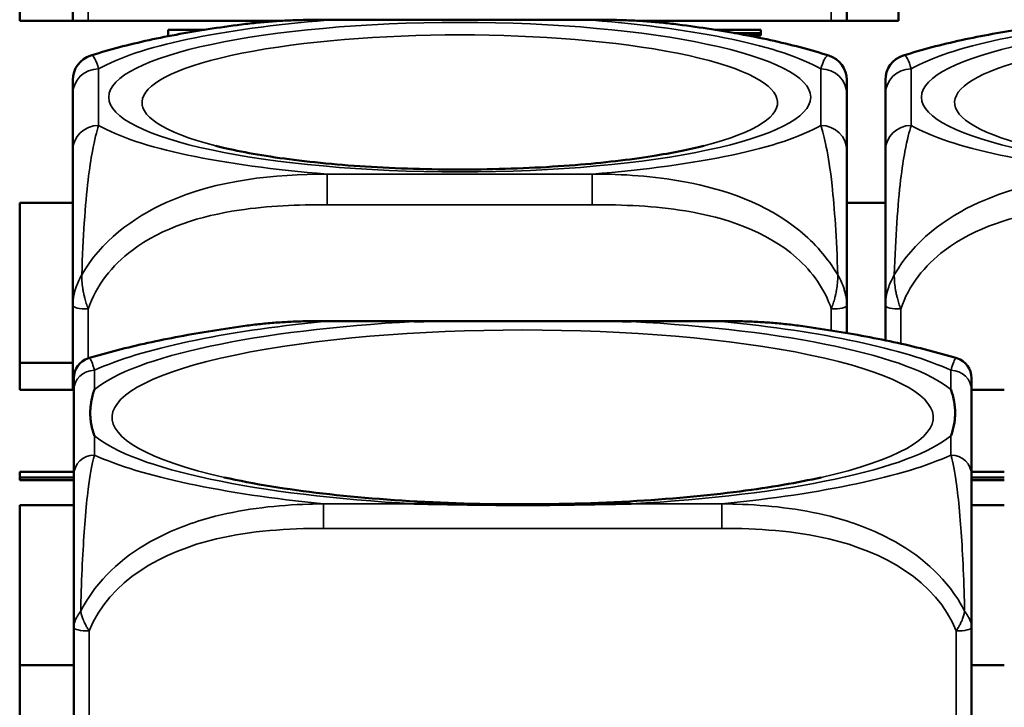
# Model space of a CAD drawing. Header units: inches. Extents: x 3.3 to 58.3, y 0.8 to 38.3.
# Tile 12 of 162: x 22.087 to 22.838, y 3.684 to 4.209. Entities that reach past the tile are written whole.
import ezdxf

# ---------------------------------------------------------------- set-up
doc = ezdxf.new("R2010")
doc.units = ezdxf.units.IN
doc.header["$MEASUREMENT"] = 0
doc.layers.add('Visible (ANSI)', color=7, linetype='Continuous', lineweight=50)
doc.layers.add('Visible Narrow (ANSI)', color=7, linetype='Continuous', lineweight=35)

msp = doc.modelspace()

# ---------------------------------------------------------------- linework, layer by layer
at = {"layer": 'Visible (ANSI)'}
for p, q in [((22.08707, 4.20768), (22.08707, 4.35042)), ((22.75762, 4.35042), (22.75762, 4.20768)), ((22.12758, 4.27192), (22.12758, 4.20768)), ((22.71813, 4.20768), (22.71813, 4.27192)), ((22.28675, 4.20768), (22.08707, 4.20768)), ((22.3217, 4.20855), (22.524, 4.20855)), ((22.75762, 4.20768), (22.55896, 4.20768)), ((22.20035, 4.20087), (22.22811, 4.20087)), ((22.20035, 4.19597), (22.20035, 4.20087)), ((22.6176, 4.20087), (22.65249, 4.20087)), ((22.65249, 4.20087), (22.65249, 4.19835)), ((22.21362, 4.19844), (22.21362, 4.19851)), ((22.21362, 4.19851), (22.21404, 4.19851)), ((22.65249, 4.19835), (22.63258, 4.19835)), ((22.65249, 4.1964), (22.64315, 4.1964)), ((22.65249, 4.1964), (22.65249, 4.19835)), ((22.12758, 4.15173), (22.12758, 4.10867)), ((22.71813, 4.10867), (22.71813, 4.15173)), ((22.74758, 4.15173), (22.74758, 4.10867)), ((22.08707, 3.92607), (22.08707, 4.0688)), ((22.08707, 4.0688), (22.12758, 4.0688)), ((22.71813, 4.0688), (22.74758, 4.0688)), ((22.12758, 3.99031), (22.12758, 3.92607)), ((22.71813, 3.96945), (22.71813, 3.99031)), ((22.74758, 3.99031), (22.74758, 3.96388)), ((22.3189, 3.97861), (22.62282, 3.97861)), ((22.12758, 3.94667), (22.08707, 3.94667)), ((22.12834, 3.92607), (22.08707, 3.92607)), ((22.12834, 3.92565), (22.12834, 3.86096)), ((22.83834, 3.92607), (22.81337, 3.92607)), ((22.81337, 3.86096), (22.81337, 3.92565)), ((22.08707, 3.85925), (22.08707, 3.86351)), ((22.08707, 3.86351), (22.12834, 3.86351)), ((22.81337, 3.86351), (22.83834, 3.86351)), ((22.08707, 3.8573), (22.08707, 3.85925)), ((22.12834, 3.85925), (22.08707, 3.85925)), ((22.12834, 3.8573), (22.08707, 3.8573)), ((22.83834, 3.85925), (22.81337, 3.85925)), ((22.83834, 3.8573), (22.81337, 3.8573)), ((22.08707, 3.3688), (22.08707, 3.83816)), ((22.08707, 3.83816), (22.12834, 3.83816)), ((22.81337, 3.83816), (22.83834, 3.83816)), ((22.12834, 3.74465), (22.12834, 3.66472)), ((22.81337, 3.66472), (22.81337, 3.74465)), ((22.12834, 3.71603), (22.08707, 3.71603)), ((22.83834, 3.71603), (22.81337, 3.71603))]:
    msp.add_line(p, q, dxfattribs=at)
for centre, radius, start, end in [((22.14726, 4.16244), 0.01969, 107.64319, 180), ((22.69844, 4.16244), 0.01969, 0, 72.35681), ((22.76726, 4.16244), 0.01969, 107.64319, 180), ((22.14409, 3.93508), 0.01575, 106.91867, 180), ((22.79763, 3.93508), 0.01575, 0, 73.08133)]:
    msp.add_arc(centre, radius, start, end, dxfattribs=at)
for points, knots in [([(22.2596, 4.2053), (22.2638, 4.20582), (22.26798, 4.20626), (22.27634, 4.20701), (22.28052, 4.20732), (22.28884, 4.20781), (22.29299, 4.208), (22.30125, 4.2083), (22.30537, 4.20839), (22.31357, 4.20852), (22.31765, 4.20855), (22.3217, 4.20855)], [-0.408153, -0.408153, -0.408153, -0.408153, -0.3779132, -0.3779132, -0.3476733, -0.3476733, -0.3174335, -0.3174335, -0.2871936, -0.2871936, -0.2569537, -0.2569537, -0.2569537, -0.2569537]), ([(22.524, 4.20855), (22.52806, 4.20855), (22.53214, 4.20852), (22.54033, 4.20839), (22.54445, 4.2083), (22.55271, 4.208), (22.55686, 4.20781), (22.56518, 4.20732), (22.56936, 4.20701), (22.57772, 4.20626), (22.58191, 4.20582), (22.5861, 4.2053)], [0.2569517, 0.2569517, 0.2569517, 0.2569517, 0.2872237, 0.2872237, 0.3174956, 0.3174956, 0.3477676, 0.3477676, 0.3780395, 0.3780395, 0.4083115, 0.4083115, 0.4083115, 0.4083115]), ([(22.2596, 4.2053), (22.25091, 4.20422), (22.24236, 4.20305), (22.22561, 4.20051), (22.21739, 4.19914), (22.20131, 4.1962), (22.19344, 4.19463), (22.17804, 4.19126), (22.1705, 4.18945), (22.15571, 4.18556), (22.14845, 4.18348), (22.1413, 4.1812)], [3.667393, 3.667393, 3.667393, 3.667393, 3.7579435, 3.7579435, 3.8484939, 3.8484939, 3.9390443, 3.9390443, 4.0295947, 4.0295947, 4.1201451, 4.1201451, 4.1201451, 4.1201451]), ([(22.70441, 4.1812), (22.69725, 4.18348), (22.69, 4.18556), (22.67521, 4.18945), (22.66767, 4.19126), (22.65227, 4.19463), (22.6444, 4.1962), (22.62831, 4.19914), (22.6201, 4.20051), (22.60335, 4.20305), (22.5948, 4.20422), (22.5861, 4.2053)], [2.1581559, 2.1581559, 2.1581559, 2.1581559, 2.2487063, 2.2487063, 2.3392567, 2.3392567, 2.4298072, 2.4298072, 2.5203576, 2.5203576, 2.610908, 2.610908, 2.610908, 2.610908]), ([(22.8796, 4.2053), (22.87091, 4.20422), (22.86236, 4.20305), (22.84561, 4.20051), (22.83739, 4.19914), (22.82131, 4.1962), (22.81344, 4.19463), (22.79804, 4.19126), (22.7905, 4.18945), (22.77571, 4.18556), (22.76845, 4.18348), (22.7613, 4.1812)], [3.667393, 3.667393, 3.667393, 3.667393, 3.7579435, 3.7579435, 3.8484939, 3.8484939, 3.9390443, 3.9390443, 4.0295947, 4.0295947, 4.1201451, 4.1201451, 4.1201451, 4.1201451]), ([(22.12758, 4.16245), (22.12758, 4.16244), (22.12758, 4.16225), (22.12758, 4.16191), (22.12758, 4.16051), (22.12758, 4.1565), (22.12758, 4.15173)], [-0.469118, -0.469118, -0.469118, -0.469118, -0.427691, -0.427691, -0.427691, -0.2569517, -0.2569517, -0.2569517, -0.2569517]), ([(22.71813, 4.15173), (22.71813, 4.15677), (22.71813, 4.16097), (22.71813, 4.16213), (22.71813, 4.16233), (22.71813, 4.16244), (22.71813, 4.16244)], [0.2569537, 0.2569537, 0.2569537, 0.2569537, 0.4371919, 0.4371919, 0.4371919, 0.468946, 0.468946, 0.468946, 0.468946]), ([(22.74758, 4.16245), (22.74758, 4.16244), (22.74758, 4.16225), (22.74758, 4.16191), (22.74758, 4.16051), (22.74758, 4.1565), (22.74758, 4.15173)], [-0.469118, -0.469118, -0.469118, -0.469118, -0.427691, -0.427691, -0.427691, -0.2569517, -0.2569517, -0.2569517, -0.2569517]), ([(22.60902, 4.11228), (22.59831, 4.10955), (22.58495, 4.10683), (22.55222, 4.10168), (22.53224, 4.09935), (22.48814, 4.09582), (22.46383, 4.09469), (22.41416, 4.094), (22.38877, 4.09446), (22.34031, 4.09694), (22.31721, 4.09894), (22.27665, 4.10404), (22.25897, 4.1071), (22.24191, 4.11098), (22.23922, 4.11163), (22.23669, 4.11228)], [5.410065, 5.410065, 5.410065, 5.410065, 5.649234, 5.649234, 5.925689, 5.925689, 6.220276, 6.220276, 6.52089, 6.52089, 6.81919, 6.81919, 7.104492, 7.104492, 7.16119, 7.16119, 7.16119, 7.16119]), ([(22.12758, 4.10867), (22.12758, 4.10363), (22.12758, 4.09762), (22.12758, 4.08883), (22.12758, 4.07729), (22.12758, 4.06048), (22.12758, 4.03502), (22.12758, 4.02186), (22.12758, 4.00647), (22.12758, 3.99031)], [0.2569537, 0.2569537, 0.2569537, 0.2569537, 0.4371919, 0.4371919, 0.4371919, 0.6739428, 0.6739428, 0.6739428, 0.7963818, 0.7963818, 0.7963818, 0.7963818]), ([(22.71813, 3.99031), (22.71813, 4.00938), (22.71813, 4.02748), (22.71813, 4.04214), (22.71813, 4.06472), (22.71813, 4.07969), (22.71813, 4.09022), (22.71813, 4.09827), (22.71813, 4.1039), (22.71813, 4.10867)], [-0.7968224, -0.7968224, -0.7968224, -0.7968224, -0.6514613, -0.6514613, -0.6514613, -0.427691, -0.427691, -0.427691, -0.2569517, -0.2569517, -0.2569517, -0.2569517]), ([(22.74758, 4.10867), (22.74758, 4.10363), (22.74758, 4.09762), (22.74758, 4.08883), (22.74758, 4.07729), (22.74758, 4.06048), (22.74758, 4.03502), (22.74758, 4.02186), (22.74758, 4.00647), (22.74758, 3.99031)], [0.2569537, 0.2569537, 0.2569537, 0.2569537, 0.4371919, 0.4371919, 0.4371919, 0.6739428, 0.6739428, 0.6739428, 0.7963818, 0.7963818, 0.7963818, 0.7963818]), ([(22.26055, 3.9751), (22.25165, 3.97389), (22.2429, 3.9726), (22.22573, 3.96985), (22.21731, 3.96839), (22.20083, 3.96528), (22.19277, 3.96364), (22.17699, 3.96016), (22.16927, 3.95832), (22.15416, 3.95442), (22.14676, 3.95235), (22.13951, 3.95015)], [3.7088552, 3.7088552, 3.7088552, 3.7088552, 3.7874457, 3.7874457, 3.8660363, 3.8660363, 3.9446268, 3.9446268, 4.0232173, 4.0232173, 4.1018079, 4.1018079, 4.1018079, 4.1018079]), ([(22.26055, 3.9751), (22.26447, 3.97563), (22.26839, 3.97609), (22.27622, 3.97688), (22.28013, 3.97721), (22.28794, 3.97775), (22.29184, 3.97797), (22.29962, 3.9783), (22.3035, 3.97842), (22.31123, 3.97857), (22.31507, 3.97861), (22.3189, 3.97861)], [-0.1421395, -0.1421395, -0.1421395, -0.1421395, -0.1137116, -0.1137116, -0.0852837, -0.0852837, -0.0568558, -0.0568558, -0.0284279, -0.0284279, 0, 0, 0, 0]), ([(22.38811, 3.97825), (22.38855, 3.97825), (22.38898, 3.97826), (22.40549, 3.97852), (22.42155, 3.97857), (22.44451, 3.9786), (22.4512, 3.9786), (22.46038, 3.97861), (22.46285, 3.97861), (22.46693, 3.97861), (22.46854, 3.97861), (22.47167, 3.97861), (22.47319, 3.97861), (22.47676, 3.97861), (22.47881, 3.97861), (22.48499, 3.97861), (22.48911, 3.9786), (22.49885, 3.9786), (22.50445, 3.97859), (22.52421, 3.97855), (22.53825, 3.97849), (22.55273, 3.97826), (22.55317, 3.97825), (22.55361, 3.97825)], [-0.416114, -0.416114, -0.416114, -0.416114, -0.4127691, -0.4127691, -0.2896446, -0.2896446, -0.2388934, -0.2388934, -0.2201881, -0.2201881, -0.2080204, -0.2080204, -0.196499, -0.196499, -0.1809939, -0.1809939, -0.149741, -0.149741, -0.1073162, -0.1073162, 0, 0, 0.0033356, 0.0033356, 0.0033356, 0.0033356]), ([(22.62282, 3.97861), (22.62665, 3.97861), (22.63049, 3.97857), (22.63822, 3.97842), (22.64209, 3.9783), (22.64987, 3.97797), (22.65377, 3.97775), (22.66159, 3.97721), (22.6655, 3.97688), (22.67333, 3.97609), (22.67725, 3.97563), (22.68116, 3.9751)], [0, 0, 0, 0, 0.0284279, 0.0284279, 0.0568558, 0.0568558, 0.0852837, 0.0852837, 0.1137116, 0.1137116, 0.1421395, 0.1421395, 0.1421395, 0.1421395]), ([(22.80221, 3.95015), (22.79495, 3.95235), (22.78756, 3.95442), (22.77245, 3.95832), (22.76473, 3.96016), (22.74895, 3.96364), (22.74088, 3.96528), (22.7244, 3.96839), (22.71599, 3.96985), (22.69882, 3.9726), (22.69007, 3.97389), (22.68116, 3.9751)], [2.1813774, 2.1813774, 2.1813774, 2.1813774, 2.259968, 2.259968, 2.3385585, 2.3385585, 2.417149, 2.417149, 2.4957396, 2.4957396, 2.5743301, 2.5743301, 2.5743301, 2.5743301]), ([(22.81337, 3.92565), (22.81337, 3.92641), (22.81337, 3.92714), (22.81337, 3.92784), (22.81337, 3.93213), (22.81337, 3.93512), (22.81337, 3.93511)], [0, 0, 0, 0, 0.0272471, 0.0272471, 0.0272471, 0.1946839, 0.1946839, 0.1946839, 0.1946839]), ([(22.14409, 3.89108), (22.14406, 3.89117), (22.14402, 3.89126), (22.14278, 3.89477), (22.14192, 3.89806), (22.14121, 3.90282), (22.14107, 3.90422), (22.14096, 3.90615), (22.14094, 3.90668), (22.14092, 3.90754), (22.14091, 3.90788), (22.14091, 3.90855), (22.14091, 3.90887), (22.14093, 3.90963), (22.14094, 3.91007), (22.141, 3.9114), (22.14106, 3.91229), (22.14126, 3.9144), (22.14142, 3.91562), (22.14214, 3.91994), (22.14293, 3.92303), (22.14402, 3.92612), (22.14406, 3.92621), (22.14409, 3.9263)], [-0.416114, -0.416114, -0.416114, -0.416114, -0.4127691, -0.4127691, -0.2896446, -0.2896446, -0.2388934, -0.2388934, -0.2201881, -0.2201881, -0.2080204, -0.2080204, -0.196499, -0.196499, -0.1809939, -0.1809939, -0.149741, -0.149741, -0.1073162, -0.1073162, 0, 0, 0.0033356, 0.0033356, 0.0033356, 0.0033356]), ([(22.79763, 3.9263), (22.79766, 3.92621), (22.79769, 3.92612), (22.79894, 3.9226), (22.7998, 3.91905), (22.8005, 3.91404), (22.80065, 3.91259), (22.80076, 3.91061), (22.80078, 3.91008), (22.8008, 3.90921), (22.8008, 3.90887), (22.8008, 3.9082), (22.8008, 3.90788), (22.80079, 3.90712), (22.80078, 3.90669), (22.80072, 3.90538), (22.80066, 3.90452), (22.80045, 3.90248), (22.80029, 3.90132), (22.79957, 3.89722), (22.79878, 3.89434), (22.79769, 3.89126), (22.79766, 3.89117), (22.79763, 3.89108)], [-0.416114, -0.416114, -0.416114, -0.416114, -0.4127691, -0.4127691, -0.2896446, -0.2896446, -0.2388934, -0.2388934, -0.2201881, -0.2201881, -0.2080204, -0.2080204, -0.196499, -0.196499, -0.1809939, -0.1809939, -0.149741, -0.149741, -0.1073162, -0.1073162, 0, 0, 0.0033356, 0.0033356, 0.0033356, 0.0033356]), ([(22.12834, 3.86096), (22.12834, 3.85516), (22.12834, 3.84746), (22.12834, 3.83559), (22.12834, 3.81741), (22.12834, 3.78621), (22.12834, 3.74465)], [3.9382945, 3.9382945, 3.9382945, 3.9382945, 4.1457245, 4.1457245, 4.1457245, 4.463515, 4.463515, 4.463515, 4.463515]), ([(22.69851, 3.85928), (22.68099, 3.85534), (22.65994, 3.85167), (22.61081, 3.84527), (22.58222, 3.84266), (22.52124, 3.83925), (22.48874, 3.8385), (22.424, 3.83912), (22.39177, 3.8405), (22.33171, 3.84516), (22.30383, 3.84842), (22.26626, 3.8545), (22.25406, 3.85684), (22.24321, 3.85928)], [5.469743, 5.469743, 5.469743, 5.469743, 5.734301, 5.734301, 6.025686, 6.025686, 6.328033, 6.328033, 6.632722, 6.632722, 6.932824, 6.932824, 7.096627, 7.096627, 7.096627, 7.096627]), ([(22.81337, 3.74465), (22.81337, 3.78621), (22.81337, 3.81741), (22.81337, 3.83559), (22.81337, 3.84746), (22.81337, 3.85516), (22.81337, 3.86096)], [-0.5252205, -0.5252205, -0.5252205, -0.5252205, -0.20743, -0.20743, -0.20743, 0, 0, 0, 0]), ([(22.55361, 3.83914), (22.55317, 3.83913), (22.55273, 3.83912), (22.53825, 3.83888), (22.52421, 3.83861), (22.50445, 3.83835), (22.49885, 3.83828), (22.48911, 3.8382), (22.48499, 3.83818), (22.47881, 3.83815), (22.47676, 3.83815), (22.47319, 3.83814), (22.47167, 3.83814), (22.46854, 3.83814), (22.46693, 3.83814), (22.46285, 3.83815), (22.46038, 3.83816), (22.4512, 3.83821), (22.44451, 3.83827), (22.42155, 3.83853), (22.40549, 3.83885), (22.38898, 3.83912), (22.38855, 3.83913), (22.38811, 3.83914)], [-0.4149464, -0.4149464, -0.4149464, -0.4149464, -0.41162, -0.41162, -0.3046026, -0.3046026, -0.2622958, -0.2622958, -0.23113, -0.23113, -0.215668, -0.215668, -0.2041787, -0.2041787, -0.1920448, -0.1920448, -0.1733916, -0.1733916, -0.1227817, -0.1227817, 0, 0, 0.0033356, 0.0033356, 0.0033356, 0.0033356])]:
    msp.add_open_spline(points, degree=3, knots=knots, dxfattribs=at)
msp.add_open_spline([(22.12834, 3.93508), (22.12834, 3.93508), (22.12834, 3.93109), (22.12834, 3.92565)], degree=3, dxfattribs=at)
at = {"layer": 'Visible Narrow (ANSI)'}
for p, q in [((22.13939, 4.20768), (22.13939, 4.26941)), ((22.70632, 4.26941), (22.70632, 4.20768)), ((22.3217, 4.20855), (22.3217, 4.2081)), ((22.3217, 4.2081), (22.524, 4.2081)), ((22.524, 4.20855), (22.524, 4.2081)), ((22.14726, 4.1279), (22.14726, 4.17097)), ((22.69844, 4.17097), (22.69844, 4.1279)), ((22.76726, 4.1279), (22.76726, 4.17097)), ((22.524, 4.09077), (22.3217, 4.09077)), ((22.3217, 4.06735), (22.3217, 4.09077)), ((22.524, 4.06735), (22.524, 4.09077)), ((22.3217, 4.06735), (22.524, 4.06735)), ((22.13939, 3.95011), (22.13939, 3.98779)), ((22.70632, 3.98779), (22.70632, 3.9714)), ((22.75939, 3.96133), (22.75939, 3.98779)), ((22.3189, 3.97861), (22.3189, 3.97825)), ((22.3189, 3.97825), (22.38811, 3.97825)), ((22.55361, 3.97825), (22.62282, 3.97825)), ((22.62282, 3.97861), (22.62282, 3.97825)), ((22.14409, 3.9263), (22.14409, 3.94104)), ((22.79763, 3.94104), (22.79763, 3.9263)), ((22.14409, 3.87634), (22.14409, 3.89108)), ((22.79763, 3.89108), (22.79763, 3.87634)), ((22.3189, 3.83914), (22.3189, 3.8204)), ((22.38811, 3.83914), (22.3189, 3.83914)), ((22.62282, 3.83914), (22.55361, 3.83914)), ((22.62282, 3.83914), (22.62282, 3.8204)), ((22.3189, 3.8204), (22.62282, 3.8204)), ((22.14015, 3.66472), (22.14015, 3.74214)), ((22.80156, 3.74214), (22.80156, 3.66472))]:
    msp.add_line(p, q, dxfattribs=at)
for centre, major_axis, ratio, start_param, end_param in [((22.42285, 4.14943), (-0.29357, 0), 0.21286, 5.064156, 5.931419), ((22.42285, 4.14943), (0.29357, 0), 0.21286, 0.351767, 1.21903), ((23.04285, 4.14943), (-0.29357, 0), 0.21286, 5.064156, 5.931419), ((22.42285, 4.14534), (-0.24244, 0), 0.21286, 2.446359, 6.978419), ((23.04285, 4.14534), (-0.24244, 0), 0.21286, 2.446359, 6.978419), ((22.14726, 4.15173), (-0.01969, 0), 0.977083, 4.712389, 6.283185), ((22.69844, 4.15173), (0.01969, 0), 0.977083, 0, 1.570796), ((22.76726, 4.15173), (-0.01969, 0), 0.977083, 4.712389, 6.283185), ((22.14726, 4.10867), (-0.01969, 0), 0.977083, 4.712389, 6.283185), ((22.42285, 4.14943), (-0.29357, 0), 0.21286, 0.351767, 1.21903), ((22.42285, 4.14943), (0.29357, 0), 0.21286, 5.064156, 5.931419), ((22.69844, 4.10867), (0.01969, 0), 0.977083, 0, 1.570796), ((22.76726, 4.10867), (-0.01969, 0), 0.977083, 4.712389, 6.283185), ((23.04285, 4.14943), (-0.29357, 0), 0.21286, 0.351767, 1.21903), ((22.13939, 3.99031), (-0.01181, 0), 0.21286, 0, 1.570796), ((22.70632, 3.99031), (0.01181, 0), 0.21286, 4.712389, 6.283185), ((22.75939, 3.99031), (-0.01181, 0), 0.21286, 0, 1.570796), ((22.47086, 3.90509), (-0.31328, 0), 0.21286, 2.384238, 7.04054), ((22.47086, 3.90869), (-0.33708, 0), 0.21286, 4.960405, 6.035169), ((22.47086, 3.90869), (-0.36037, 0), 0.21286, 5.147686, 5.847888), ((22.47086, 3.90869), (0.33708, 0), 0.21286, 0.248016, 1.32278), ((22.47086, 3.90869), (-0.36037, 0), 0.21286, 3.57689, 4.277092), ((23.18086, 3.90509), (-0.31328, 0), 0.21286, 2.384238, 7.04054), ((22.14409, 3.92565), (-0.01575, 0), 0.977083, 4.712389, 6.283185), ((22.79763, 3.92565), (0.01575, 0), 0.977083, 0, 1.570796), ((22.47086, 3.90869), (-0.33708, 0), 0.21286, 0.248016, 1.32278), ((22.47086, 3.90869), (0.33708, 0), 0.21286, 4.960405, 6.035169), ((22.14409, 3.86096), (-0.01575, 0), 0.977083, 4.712389, 6.283185), ((22.47086, 3.90869), (0.36037, 0), 0.21286, 3.57689, 4.277092), ((22.47086, 3.90869), (0.36037, 0), 0.21286, 5.147686, 5.847888), ((22.79763, 3.86096), (0.01575, 0), 0.977083, 0, 1.570796), ((22.14015, 3.74465), (-0.01181, 0), 0.21286, 0, 1.570796), ((22.80156, 3.74465), (0.01181, 0), 0.21286, 4.712389, 6.283185)]:
    msp.add_ellipse(centre, major_axis=major_axis, ratio=ratio, start_param=start_param, end_param=end_param, dxfattribs=at)
for centre in [(22.42285, 4.14943), (23.04285, 4.14943)]:
    msp.add_ellipse(centre, major_axis=(-0.26779, 0), ratio=0.21286, dxfattribs=at)
for points in [[(22.25959, 4.20531), (22.28042, 4.20797), (22.30101, 4.20865), (22.3217, 4.2081)], [(22.524, 4.2081), (22.54449, 4.20842), (22.56546, 4.20805), (22.58636, 4.20544)], [(22.14726, 4.17097), (22.14556, 4.17717), (22.14341, 4.18212), (22.1413, 4.18133)], [(22.76726, 4.17097), (22.76556, 4.17717), (22.76341, 4.18212), (22.7613, 4.18133)]]:
    msp.add_open_spline(points, degree=3, dxfattribs=at)
for points, knots in [([(22.70441, 4.1812), (22.704, 4.18133), (22.70359, 4.18125), (22.70149, 4.17991), (22.69985, 4.17626), (22.69844, 4.17097)], [-0.468946, -0.468946, -0.468946, -0.468946, -0.427691, -0.427691, -0.2569537, -0.2569537, -0.2569537, -0.2569537]), ([(22.13443, 4.01383), (22.13492, 4.0281), (22.13557, 4.04181), (22.13805, 4.0792), (22.14033, 4.09638), (22.14422, 4.11702), (22.14586, 4.12325), (22.14726, 4.1279)], [-0.7478145, -0.7478145, -0.7478145, -0.7478145, -0.6493253, -0.6493253, -0.427691, -0.427691, -0.2569537, -0.2569537, -0.2569537, -0.2569537]), ([(22.69844, 4.1279), (22.70084, 4.11942), (22.70413, 4.10764), (22.70875, 4.0652), (22.71036, 4.042), (22.71128, 4.01383)], [0.2569517, 0.2569517, 0.2569517, 0.2569517, 0.5559983, 0.5559983, 0.7482818, 0.7482818, 0.7482818, 0.7482818]), ([(22.75443, 4.01383), (22.75492, 4.0281), (22.75557, 4.04181), (22.75805, 4.0792), (22.76033, 4.09638), (22.76422, 4.11702), (22.76586, 4.12325), (22.76726, 4.1279)], [-0.7478145, -0.7478145, -0.7478145, -0.7478145, -0.6493253, -0.6493253, -0.427691, -0.427691, -0.2569537, -0.2569537, -0.2569537, -0.2569537]), ([(22.3217, 4.09077), (22.28123, 4.0904), (22.23886, 4.08693), (22.17321, 4.05748), (22.14879, 4.03914), (22.13443, 4.01383)], [0.2569517, 0.2569517, 0.2569517, 0.2569517, 0.5559983, 0.5559983, 0.7482818, 0.7482818, 0.7482818, 0.7482818]), ([(22.71128, 4.01383), (22.70363, 4.02657), (22.69361, 4.03829), (22.65657, 4.06832), (22.62486, 4.07924), (22.5706, 4.08915), (22.54737, 4.0908), (22.524, 4.09077)], [-0.7478145, -0.7478145, -0.7478145, -0.7478145, -0.6493253, -0.6493253, -0.427691, -0.427691, -0.2569537, -0.2569537, -0.2569537, -0.2569537]), ([(22.9417, 4.09077), (22.90123, 4.0904), (22.85886, 4.08693), (22.79321, 4.05748), (22.76879, 4.03914), (22.75443, 4.01383)], [0.2569517, 0.2569517, 0.2569517, 0.2569517, 0.5559983, 0.5559983, 0.7482818, 0.7482818, 0.7482818, 0.7482818]), ([(22.13939, 3.98779), (22.14512, 4.00564), (22.15761, 4.02109), (22.17283, 4.03251), (22.19626, 4.0501), (22.22538, 4.05887), (22.25446, 4.06322), (22.27664, 4.06654), (22.2993, 4.06735), (22.3217, 4.06735)], [-0.7968224, -0.7968224, -0.7968224, -0.7968224, -0.6514613, -0.6514613, -0.6514613, -0.427691, -0.427691, -0.427691, -0.2569517, -0.2569517, -0.2569517, -0.2569517]), ([(22.524, 4.06735), (22.54766, 4.06735), (22.57165, 4.06644), (22.59501, 4.06263), (22.6257, 4.05762), (22.65657, 4.04737), (22.67982, 4.02687), (22.69184, 4.01627), (22.70146, 4.00292), (22.70632, 3.98779)], [0.2569537, 0.2569537, 0.2569537, 0.2569537, 0.4371919, 0.4371919, 0.4371919, 0.6739428, 0.6739428, 0.6739428, 0.7963818, 0.7963818, 0.7963818, 0.7963818]), ([(22.75939, 3.98779), (22.76512, 4.00564), (22.77761, 4.02109), (22.79283, 4.03251), (22.81626, 4.0501), (22.84538, 4.05887), (22.87446, 4.06322), (22.89664, 4.06654), (22.9193, 4.06735), (22.9417, 4.06735)], [-0.7968224, -0.7968224, -0.7968224, -0.7968224, -0.6514613, -0.6514613, -0.6514613, -0.427691, -0.427691, -0.427691, -0.2569517, -0.2569517, -0.2569517, -0.2569517]), ([(22.13443, 4.01383), (22.13359, 4.01241), (22.13283, 4.01098), (22.13139, 4.00792), (22.13073, 4.00629), (22.12981, 4.00367), (22.12949, 4.00267), (22.12907, 4.00118), (22.12894, 4.00069), (22.12863, 3.99941), (22.12846, 3.99863), (22.12808, 3.99662), (22.1279, 3.9954), (22.12765, 3.99288), (22.12758, 3.99158), (22.12758, 3.99031)], [-0.00023197, -0.00023197, -0.00023197, -0.00023197, 0.00913095, 0.00913095, 0.01983142, 0.01983142, 0.02651922, 0.02651922, 0.02986312, 0.02986312, 0.03521335, 0.03521335, 0.04377373, 0.04377373, 0.0532704, 0.0532704, 0.0532704, 0.0532704]), ([(22.13939, 3.98779), (22.13886, 3.98918), (22.13835, 3.9906), (22.13747, 3.99336), (22.13708, 3.9947), (22.1365, 3.99692), (22.13629, 3.99778), (22.13598, 3.99919), (22.13586, 3.99974), (22.13553, 4.00138), (22.13534, 4.00249), (22.1349, 4.0054), (22.1347, 4.00722), (22.13446, 4.01063), (22.13441, 4.01223), (22.13443, 4.01383)], [-0.0532704, -0.0532704, -0.0532704, -0.0532704, -0.04377373, -0.04377373, -0.03521335, -0.03521335, -0.02986312, -0.02986312, -0.02651922, -0.02651922, -0.01983142, -0.01983142, -0.00913095, -0.00913095, 0.00023197, 0.00023197, 0.00023197, 0.00023197]), ([(22.71128, 4.01383), (22.7113, 4.01223), (22.71125, 4.01063), (22.71101, 4.00722), (22.71081, 4.0054), (22.71037, 4.00249), (22.71018, 4.00138), (22.70985, 3.99974), (22.70973, 3.99919), (22.70942, 3.99778), (22.70921, 3.99692), (22.70863, 3.9947), (22.70824, 3.99336), (22.70736, 3.9906), (22.70685, 3.98918), (22.70632, 3.98779)], [-0.00023197, -0.00023197, -0.00023197, -0.00023197, 0.00913095, 0.00913095, 0.01983142, 0.01983142, 0.02651922, 0.02651922, 0.02986312, 0.02986312, 0.03521335, 0.03521335, 0.04377373, 0.04377373, 0.0532704, 0.0532704, 0.0532704, 0.0532704]), ([(22.71813, 3.99031), (22.71813, 3.99158), (22.71806, 3.99288), (22.71781, 3.9954), (22.71763, 3.99662), (22.71725, 3.99863), (22.71708, 3.99941), (22.71676, 4.00069), (22.71663, 4.00118), (22.71622, 4.00267), (22.7159, 4.00367), (22.71498, 4.00629), (22.71432, 4.00792), (22.71287, 4.01098), (22.71212, 4.01241), (22.71128, 4.01383)], [-0.0532704, -0.0532704, -0.0532704, -0.0532704, -0.04377373, -0.04377373, -0.03521335, -0.03521335, -0.02986312, -0.02986312, -0.02651922, -0.02651922, -0.01983142, -0.01983142, -0.00913095, -0.00913095, 0.00023197, 0.00023197, 0.00023197, 0.00023197]), ([(22.75443, 4.01383), (22.75359, 4.01241), (22.75283, 4.01098), (22.75139, 4.00792), (22.75073, 4.00629), (22.74981, 4.00367), (22.74949, 4.00267), (22.74907, 4.00118), (22.74894, 4.00069), (22.74863, 3.99941), (22.74846, 3.99863), (22.74808, 3.99662), (22.7479, 3.9954), (22.74765, 3.99288), (22.74758, 3.99158), (22.74758, 3.99031)], [-0.00023197, -0.00023197, -0.00023197, -0.00023197, 0.00913095, 0.00913095, 0.01983142, 0.01983142, 0.02651922, 0.02651922, 0.02986312, 0.02986312, 0.03521335, 0.03521335, 0.04377373, 0.04377373, 0.0532704, 0.0532704, 0.0532704, 0.0532704]), ([(22.75939, 3.98779), (22.75886, 3.98918), (22.75835, 3.9906), (22.75747, 3.99336), (22.75708, 3.9947), (22.7565, 3.99692), (22.75629, 3.99778), (22.75598, 3.99919), (22.75586, 3.99974), (22.75553, 4.00138), (22.75534, 4.00249), (22.7549, 4.0054), (22.7547, 4.00722), (22.75446, 4.01063), (22.75441, 4.01223), (22.75443, 4.01383)], [-0.0532704, -0.0532704, -0.0532704, -0.0532704, -0.04377373, -0.04377373, -0.03521335, -0.03521335, -0.02986312, -0.02986312, -0.02651922, -0.02651922, -0.01983142, -0.01983142, -0.00913095, -0.00913095, 0.00023197, 0.00023197, 0.00023197, 0.00023197]), ([(22.26055, 3.9751), (22.27626, 3.97723), (22.29206, 3.97811), (22.31137, 3.9783), (22.31515, 3.97829), (22.3189, 3.97825)], [-0.1421395, -0.1421395, -0.1421395, -0.1421395, -0.0278591, -0.0278591, 0, 0, 0, 0]), ([(22.62282, 3.97825), (22.62657, 3.97829), (22.63034, 3.9783), (22.64966, 3.97811), (22.66546, 3.97723), (22.68116, 3.9751)], [0, 0, 0, 0, 0.0278591, 0.0278591, 0.1421395, 0.1421395, 0.1421395, 0.1421395]), ([(22.14409, 3.94104), (22.14389, 3.94184), (22.14368, 3.9426), (22.14221, 3.94767), (22.14083, 3.95055), (22.13951, 3.95015)], [0, 0, 0, 0, 0.0278591, 0.0278591, 0.1946839, 0.1946839, 0.1946839, 0.1946839]), ([(22.80221, 3.95015), (22.80088, 3.95055), (22.79951, 3.94767), (22.79804, 3.9426), (22.79783, 3.94184), (22.79763, 3.94104)], [-0.1946839, -0.1946839, -0.1946839, -0.1946839, -0.0278591, -0.0278591, 0, 0, 0, 0]), ([(22.13363, 3.75716), (22.13371, 3.76083), (22.13381, 3.76449), (22.13462, 3.79171), (22.13571, 3.81137), (22.1377, 3.836), (22.13852, 3.84372), (22.14073, 3.86094), (22.14216, 3.8683), (22.14368, 3.87471), (22.14389, 3.87555), (22.14409, 3.87634)], [-4.4390134, -4.4390134, -4.4390134, -4.4390134, -4.4135105, -4.4135105, -4.2449302, -4.2449302, -4.1395675, -4.1395675, -3.9661536, -3.9661536, -3.9382945, -3.9382945, -3.9382945, -3.9382945]), ([(22.79763, 3.87634), (22.79783, 3.87555), (22.79804, 3.87471), (22.79956, 3.8683), (22.80099, 3.86094), (22.8032, 3.84372), (22.80401, 3.836), (22.80601, 3.81137), (22.8071, 3.79171), (22.80791, 3.76449), (22.808, 3.76083), (22.80809, 3.75716)], [0, 0, 0, 0, 0.0278591, 0.0278591, 0.201273, 0.201273, 0.3066357, 0.3066357, 0.475216, 0.475216, 0.5007189, 0.5007189, 0.5007189, 0.5007189]), ([(22.3189, 3.83914), (22.31515, 3.83909), (22.31137, 3.83901), (22.28402, 3.8381), (22.25984, 3.83559), (22.222, 3.82595), (22.20794, 3.82105), (22.17271, 3.80349), (22.15259, 3.78789), (22.13716, 3.76378), (22.13532, 3.76049), (22.13363, 3.75716)], [0, 0, 0, 0, 0.0278591, 0.0278591, 0.201273, 0.201273, 0.3066357, 0.3066357, 0.475216, 0.475216, 0.5007189, 0.5007189, 0.5007189, 0.5007189]), ([(22.80809, 3.75716), (22.80639, 3.76049), (22.80456, 3.76378), (22.78913, 3.78789), (22.76901, 3.80349), (22.73377, 3.82105), (22.71972, 3.82595), (22.68188, 3.83559), (22.6577, 3.8381), (22.63034, 3.83901), (22.62657, 3.83909), (22.62282, 3.83914)], [-4.4390134, -4.4390134, -4.4390134, -4.4390134, -4.4135105, -4.4135105, -4.2449302, -4.2449302, -4.1395675, -4.1395675, -3.9661536, -3.9661536, -3.9382945, -3.9382945, -3.9382945, -3.9382945]), ([(22.14015, 3.74214), (22.15504, 3.78053), (22.19664, 3.80287), (22.23729, 3.8124), (22.26382, 3.81862), (22.29167, 3.8204), (22.3189, 3.8204)], [-0.5252205, -0.5252205, -0.5252205, -0.5252205, -0.20743, -0.20743, -0.20743, 0, 0, 0, 0]), ([(22.62282, 3.8204), (22.65004, 3.8204), (22.6779, 3.81862), (22.70443, 3.8124), (22.74507, 3.80287), (22.78668, 3.78053), (22.80156, 3.74214)], [3.9382945, 3.9382945, 3.9382945, 3.9382945, 4.1457245, 4.1457245, 4.1457245, 4.463515, 4.463515, 4.463515, 4.463515]), ([(22.13363, 3.75716), (22.13304, 3.75642), (22.1325, 3.75567), (22.13146, 3.75407), (22.13096, 3.75322), (22.13025, 3.75184), (22.13, 3.75131), (22.12966, 3.75052), (22.12956, 3.75026), (22.1293, 3.74958), (22.12915, 3.74917), (22.12882, 3.74809), (22.12866, 3.74743), (22.12841, 3.74606), (22.12834, 3.74535), (22.12834, 3.74465)], [-0.00012419, -0.00012419, -0.00012419, -0.00012419, 0.00449537, 0.00449537, 0.00977487, 0.00977487, 0.01307456, 0.01307456, 0.0147244, 0.0147244, 0.01736415, 0.01736415, 0.02158775, 0.02158775, 0.02627331, 0.02627331, 0.02627331, 0.02627331]), ([(22.14015, 3.74214), (22.13954, 3.74297), (22.13898, 3.74381), (22.138, 3.74544), (22.13756, 3.74623), (22.13691, 3.74752), (22.13666, 3.74801), (22.13629, 3.74883), (22.13615, 3.74914), (22.13575, 3.75009), (22.1355, 3.75072), (22.13488, 3.75238), (22.13455, 3.75341), (22.13402, 3.75535), (22.1338, 3.75625), (22.13363, 3.75716)], [-0.02627331, -0.02627331, -0.02627331, -0.02627331, -0.02158775, -0.02158775, -0.01736415, -0.01736415, -0.0147244, -0.0147244, -0.01307456, -0.01307456, -0.00977487, -0.00977487, -0.00449537, -0.00449537, 0.00012419, 0.00012419, 0.00012419, 0.00012419]), ([(22.80809, 3.75716), (22.80791, 3.75625), (22.8077, 3.75535), (22.80716, 3.75341), (22.80683, 3.75238), (22.80622, 3.75072), (22.80597, 3.75009), (22.80556, 3.74914), (22.80543, 3.74883), (22.80505, 3.74801), (22.80481, 3.74752), (22.80415, 3.74623), (22.80372, 3.74544), (22.80273, 3.74381), (22.80217, 3.74297), (22.80156, 3.74214)], [-0.00012419, -0.00012419, -0.00012419, -0.00012419, 0.00449537, 0.00449537, 0.00977487, 0.00977487, 0.01307456, 0.01307456, 0.0147244, 0.0147244, 0.01736415, 0.01736415, 0.02158775, 0.02158775, 0.02627331, 0.02627331, 0.02627331, 0.02627331]), ([(22.81337, 3.74465), (22.81337, 3.74535), (22.8133, 3.74606), (22.81306, 3.74743), (22.8129, 3.74809), (22.81256, 3.74917), (22.81242, 3.74958), (22.81216, 3.75026), (22.81205, 3.75052), (22.81172, 3.75131), (22.81147, 3.75184), (22.81076, 3.75322), (22.81026, 3.75407), (22.80921, 3.75567), (22.80868, 3.75642), (22.80809, 3.75716)], [-0.02627331, -0.02627331, -0.02627331, -0.02627331, -0.02158775, -0.02158775, -0.01736415, -0.01736415, -0.0147244, -0.0147244, -0.01307456, -0.01307456, -0.00977487, -0.00977487, -0.00449537, -0.00449537, 0.00012419, 0.00012419, 0.00012419, 0.00012419])]:
    msp.add_open_spline(points, degree=3, knots=knots, dxfattribs=at)

doc.saveas('drawing.dxf')
